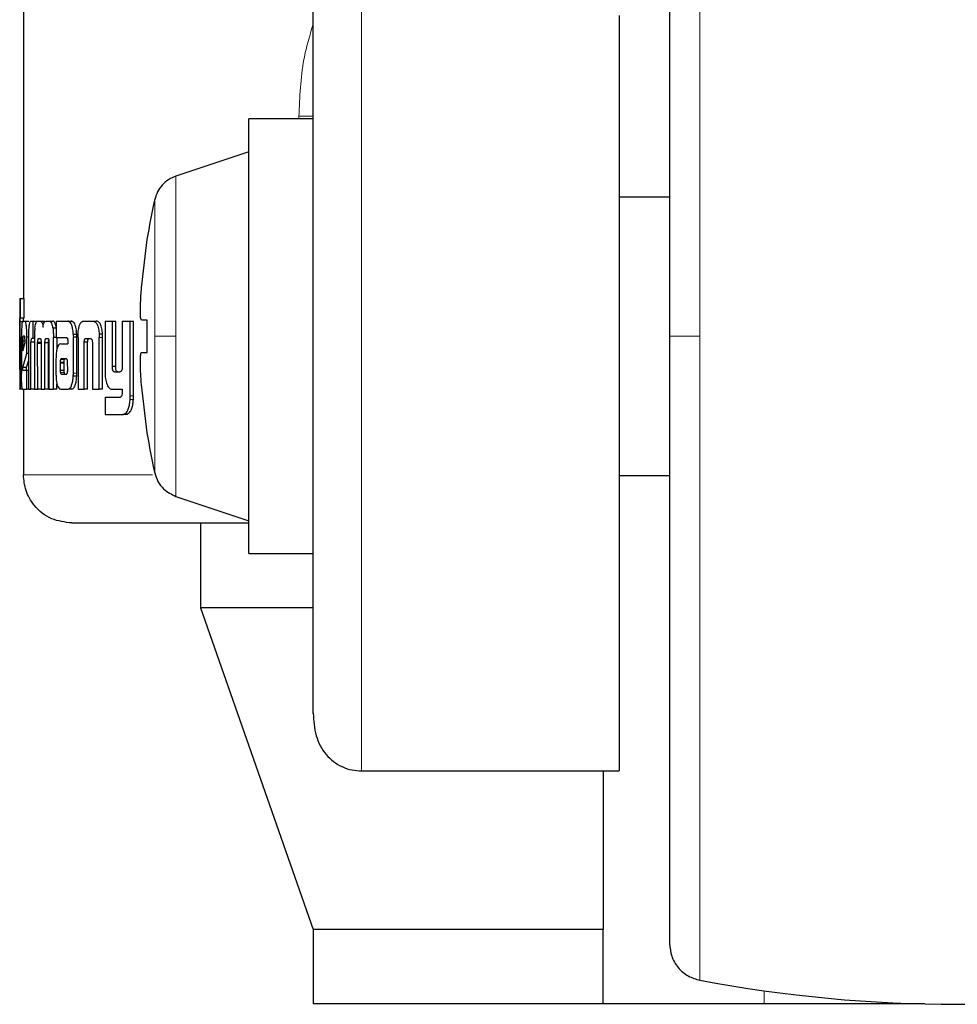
# Model space of a CAD drawing. Header units: millimetres. Extents: x 29 to 247, y 73 to 156.
# Tile 68 of 74: x 244.89 to 245.9, y 73.37 to 74.43. Entities that reach past the tile are written whole.
import ezdxf

# ---------------------------------------------------------------- set-up
doc = ezdxf.new("R2010")
doc.units = ezdxf.units.MM
doc.linetypes.add('PHANTOM', pattern=[12.7, 6.35, -1.27, 1.27, -1.27, 1.27, -1.27])

msp = doc.modelspace()

# ---------------------------------------------------------------- linework, layer by layer
at = {"color": 7, "linetype": 'Continuous', "lineweight": 25}
for p, q in [((244.8942, 75.327), (244.8942, 74.1288)), ((245.5361, 74.4339), (245.5361, 73.6197)), ((245.2065, 74.3224), (245.1371, 74.3224)), ((245.1371, 74.0882), (245.1371, 74.3224)), ((245.1371, 74.2869), (245.0585, 74.2607)), ((245.5905, 74.2382), (245.5361, 74.2382)), ((245.0214, 74.1402), (245.0275, 74.1923)), ((245.0275, 74.1923), (245.0273, 74.1923)), ((244.8902, 74.1288), (244.8902, 74.1285)), ((244.8902, 74.1288), (244.8912, 74.1288)), ((244.8902, 74.1285), (244.8902, 74.0315)), ((244.8912, 74.1078), (244.8912, 74.1288)), ((244.8912, 74.1288), (244.8951, 74.1288)), ((244.8951, 74.1078), (244.8951, 74.1288)), ((244.8902, 74.1078), (244.8912, 74.1078)), ((244.8902, 74.0563), (244.8902, 74.1038)), ((244.8942, 74.1038), (244.8902, 74.1038)), ((244.8951, 74.1078), (244.8912, 74.1078)), ((244.8933, 74.1045), (244.8959, 74.1045)), ((244.8959, 74.1045), (244.8999, 74.1045)), ((244.9001, 74.1044), (244.8999, 74.1045)), ((244.9023, 74.1045), (244.9043, 74.1045)), ((244.9043, 74.1045), (244.9083, 74.1045)), ((244.9043, 74.1045), (244.9043, 74.0859)), ((244.9093, 74.1045), (244.9122, 74.1045)), ((244.9122, 74.1045), (244.9161, 74.1045)), ((244.9173, 74.1036), (244.9161, 74.1045)), ((244.9186, 74.1045), (244.9221, 74.1045)), ((244.9221, 74.1045), (244.926, 74.1045)), ((244.9293, 74.1045), (244.9293, 74.0868)), ((244.9293, 74.1045), (244.9419, 74.1045)), ((244.9419, 74.1045), (244.9457, 74.1045)), ((244.9467, 74.1042), (244.9429, 74.1042)), ((244.9592, 74.1045), (244.9689, 74.1045)), ((244.9689, 74.1045), (244.9726, 74.1045)), ((244.9821, 74.1045), (244.9821, 74.0498)), ((244.9821, 74.1045), (244.99, 74.1045)), ((244.99, 74.0556), (244.99, 74.1045)), ((244.99, 74.1045), (244.9936, 74.1045)), ((244.9936, 74.0556), (244.9936, 74.1045)), ((245.0007, 74.1045), (245.0007, 74.0544)), ((245.0007, 74.1045), (245.0092, 74.1045)), ((245.0092, 74.0238), (245.0092, 74.1045)), ((245.0092, 74.1045), (245.0128, 74.1045)), ((245.0128, 74.0238), (245.0128, 74.1045)), ((245.0275, 74.1055), (245.0214, 74.1055)), ((245.0275, 74.0708), (245.0275, 74.1055)), ((244.9293, 74.0968), (244.9259, 74.0968)), ((244.8906, 74.0873), (244.8906, 74.0565)), ((244.8906, 74.0873), (244.8914, 74.0873)), ((244.8914, 74.056), (244.8914, 74.0873)), ((244.8921, 74.0872), (244.8921, 74.0485)), ((244.8934, 74.0832), (244.8934, 74.0724)), ((244.8934, 74.0832), (244.8959, 74.0832)), ((244.8954, 74.0882), (244.8939, 74.0882)), ((244.8959, 74.0813), (244.8959, 74.0831)), ((244.8979, 74.0697), (244.8979, 74.0872)), ((244.8996, 74.0872), (244.8979, 74.0872)), ((244.8996, 74.0856), (244.8996, 74.0312)), ((244.9043, 74.0859), (244.903, 74.0859)), ((244.9061, 74.0859), (244.9043, 74.0859)), ((244.9061, 74.0869), (244.9061, 74.0312)), ((244.9106, 74.0859), (244.9124, 74.0859)), ((244.921, 74.0855), (244.918, 74.0855)), ((244.9185, 74.0859), (244.9204, 74.0859)), ((244.9293, 74.0869), (244.9265, 74.0869)), ((244.9265, 74.0312), (244.9265, 74.0869)), ((244.9293, 74.0868), (244.9407, 74.0868)), ((244.9304, 74.0743), (244.9304, 74.0869)), ((244.9419, 74.084), (244.9419, 74.083)), ((244.9479, 74.0905), (244.9516, 74.0905)), ((244.948, 74.0484), (244.948, 74.0873)), ((244.9517, 74.0873), (244.948, 74.0873)), ((244.9517, 74.0484), (244.9517, 74.0873)), ((244.953, 74.087), (244.953, 74.0312)), ((244.9618, 74.0859), (244.9662, 74.0859)), ((244.9758, 74.0904), (244.9759, 74.087)), ((244.9794, 74.0904), (244.9758, 74.0904)), ((244.9759, 74.0312), (244.9759, 74.087)), ((244.9795, 74.0312), (244.9795, 74.087)), ((245.1371, 73.8539), (245.1371, 74.0882)), ((244.8934, 74.0724), (244.8959, 74.0813)), ((244.9023, 74.0312), (244.9023, 74.0819)), ((244.9061, 74.0819), (244.9023, 74.0819)), ((244.9135, 74.0815), (244.9095, 74.0815)), ((244.9096, 74.0312), (244.9095, 74.0803)), ((244.9132, 74.0803), (244.9095, 74.0803)), ((244.9132, 74.0811), (244.9132, 74.0312)), ((244.9174, 74.0312), (244.9174, 74.0811)), ((244.9213, 74.0811), (244.9174, 74.0811)), ((244.9213, 74.0312), (244.9213, 74.0811)), ((244.9217, 74.0803), (244.9217, 74.0312)), ((244.9344, 74.08), (244.9419, 74.08)), ((244.9419, 74.0819), (244.9419, 74.08)), ((244.9596, 74.0312), (244.9596, 74.0818)), ((244.9633, 74.0818), (244.9596, 74.0818)), ((244.9633, 74.0312), (244.9633, 74.0818)), ((244.9685, 74.0808), (244.9685, 74.0312)), ((244.8934, 74.0544), (244.8979, 74.0697)), ((244.8974, 74.0544), (244.8996, 74.0617)), ((244.8996, 74.0697), (244.8979, 74.0697)), ((244.9292, 74.0627), (244.9292, 74.0477)), ((244.9348, 74.0638), (244.9346, 74.0636)), ((244.9346, 74.0636), (244.9384, 74.0636)), ((244.9351, 74.0638), (244.9348, 74.0638)), ((244.9403, 74.0639), (244.9351, 74.0638)), ((244.9351, 74.0638), (244.939, 74.0638)), ((244.9386, 74.0638), (244.9384, 74.0636)), ((244.9406, 74.0638), (244.939, 74.0638)), ((245.0214, 74.0708), (245.0275, 74.0708)), ((245.0214, 74.0708), (245.0275, 74.0708)), ((244.8902, 74.0522), (244.8904, 74.0522)), ((244.8974, 74.0544), (244.8934, 74.0544)), ((244.8937, 74.0515), (244.8979, 74.0515)), ((244.8979, 74.0312), (244.8979, 74.0515)), ((244.8979, 74.0515), (244.8996, 74.0515)), ((244.9337, 74.0601), (244.9337, 74.059)), ((244.9337, 74.0601), (244.9376, 74.0601)), ((244.9337, 74.059), (244.9338, 74.0515)), ((244.9338, 74.0515), (244.9376, 74.0515)), ((244.9376, 74.0601), (244.9376, 74.059)), ((244.9376, 74.059), (244.9376, 74.0515)), ((244.9419, 74.0516), (244.9418, 74.0597)), ((244.9936, 74.0556), (244.99, 74.0556)), ((244.9349, 74.0474), (244.9387, 74.0474)), ((244.9352, 74.0472), (244.9404, 74.0473)), ((244.9516, 74.045), (244.9479, 74.045)), ((244.9922, 74.0498), (244.9981, 74.0498)), ((244.8902, 74.0312), (244.8902, 74.0315)), ((244.8902, 74.0312), (244.8906, 74.0312)), ((244.8933, 74.0312), (244.8906, 74.0312)), ((244.8933, 74.0312), (244.8979, 74.0312)), ((244.8942, 74.0312), (244.8942, 73.9389)), ((244.8996, 74.0312), (244.8979, 74.0312)), ((244.8996, 74.0312), (244.9023, 74.0312)), ((244.9061, 74.0312), (244.9023, 74.0312)), ((244.9061, 74.0312), (244.9096, 74.0312)), ((244.9132, 74.0312), (244.9096, 74.0312)), ((244.9132, 74.0312), (244.9174, 74.0312)), ((244.9213, 74.0312), (244.9174, 74.0312)), ((244.9217, 74.0312), (244.9265, 74.0312)), ((244.9303, 74.0312), (244.9265, 74.0312)), ((244.9303, 74.0312), (244.9303, 74.0368)), ((244.9346, 74.0312), (244.9425, 74.0312)), ((244.9463, 74.0312), (244.9425, 74.0312)), ((244.953, 74.0312), (244.9596, 74.0312)), ((244.9633, 74.0312), (244.9596, 74.0312)), ((244.9685, 74.0312), (244.9759, 74.0312)), ((244.9795, 74.0312), (244.9759, 74.0312)), ((244.99, 74.0312), (245.0007, 74.0312)), ((245.0007, 74.0312), (245.0007, 74.0269)), ((245.0275, 73.984), (245.0214, 74.0361)), ((244.9821, 74.0224), (244.9821, 74.0038)), ((244.9821, 74.0224), (244.9983, 74.0224)), ((244.9821, 74.0038), (245.0011, 74.0038)), ((245.0047, 74.0038), (245.0011, 74.0038)), ((245.0064, 74.0042), (245.0029, 74.0042)), ((245.0047, 74.0038), (245.0064, 74.0042)), ((245.0273, 73.984), (245.0275, 73.984)), ((245.5361, 73.9382), (245.5905, 73.9382)), ((245.0585, 73.9156), (245.1371, 73.8894)), ((245.085, 73.8869), (245.085, 73.7956)), ((245.1371, 73.8539), (245.2065, 73.8539)), ((245.085, 73.7956), (245.2065, 73.4486)), ((245.2052, 73.7956), (245.085, 73.7956)), ((245.2585, 73.6197), (245.5361, 73.6197)), ((245.5188, 73.6197), (245.5188, 73.4486)), ((245.2065, 73.4486), (245.2065, 73.3686)), ((245.5188, 73.4486), (245.2065, 73.4486)), ((245.5188, 73.3686), (245.5188, 73.4486)), ((245.5188, 73.3686), (245.2065, 73.3686)), ((245.6923, 73.3686), (245.5188, 73.3686)), ((245.8651, 73.3686), (245.6923, 73.3686))]:
    msp.add_line(p, q, dxfattribs=at)
at = {"color": 8, "linetype": 'PHANTOM', "lineweight": 18}
for p, q in [((245.6231, 74.7823), (245.6231, 74.0882)), ((245.2585, 73.6197), (245.2585, 74.4798)), ((245.2065, 74.3252), (245.1911, 74.3252)), ((245.1911, 74.3252), (245.1911, 74.3224)), ((245.0585, 74.0882), (245.0585, 74.2607)), ((245.0357, 74.2355), (245.0357, 74.0882)), ((244.9795, 74.087), (244.9759, 74.087)), ((245.0357, 74.0882), (245.0357, 73.9408)), ((245.0585, 73.9156), (245.0585, 74.0882)), ((245.6231, 74.0882), (245.6231, 73.394)), ((244.8921, 74.056), (244.8914, 74.056)), ((244.9337, 74.059), (244.9376, 74.059)), ((244.9341, 74.049), (244.9379, 74.049)), ((244.9517, 74.0484), (244.948, 74.0484)), ((245.0127, 74.0201), (245.0091, 74.0201)), ((245.0128, 74.0238), (245.0092, 74.0238)), ((245.0334, 73.9389), (244.8942, 73.9389)), ((245.6923, 73.3686), (245.6923, 73.3827))]:
    msp.add_line(p, q, dxfattribs=at)
at = {"color": 7, "linetype": 'Continuous', "lineweight": 25}
for centre, radius, start, end in [((245.6816, 74.0882), 0.6625, 167.1521, 170.9599), ((245.6816, 74.0882), 0.6625, 189.0401, 192.8479), ((245.9005, 74.8682), 1.5, 259.3429, 280.6571)]:
    msp.add_arc(centre, radius, start, end, dxfattribs=at)
for points, knots in [([(245.5905, 74.743), (245.5905, 74.742), (245.5905, 74.74), (245.5905, 74.7244), (245.5905, 74.7002), (245.5905, 74.6676), (245.5905, 74.6281), (245.5905, 74.5831), (245.5905, 74.5341), (245.5905, 74.4774), (245.5905, 74.4132), (245.5905, 74.3426), (245.5905, 74.2638), (245.5905, 74.1791), (245.5905, 74.1172), (245.5905, 74.0882)], [0, 0, 0, 0, 0.079472, 0.1583305, 0.2359906, 0.3119166, 0.3856501, 0.4568141, 0.525121, 0.5903693, 0.6720447, 0.7483483, 0.8193711, 0.9152522, 1, 1, 1, 1]), ([(245.2065, 73.6816), (245.2065, 73.6823), (245.2065, 73.6863), (245.2065, 73.7076), (245.2065, 73.7446), (245.2065, 73.7924), (245.2065, 73.8462), (245.2065, 73.903), (245.2065, 73.96), (245.2065, 74.015), (245.2065, 74.068), (245.2065, 74.1215), (245.2065, 74.1775), (245.2065, 74.2364), (245.2065, 74.2962), (245.2065, 74.3541), (245.2065, 74.4072), (245.2065, 74.4503), (245.2065, 74.4759), (245.2065, 74.4825), (245.2065, 74.4831)], [0, 0, 0, 0, 0.012616, 0.084317, 0.154616, 0.222418, 0.286858, 0.347339, 0.403536, 0.45534, 0.50283, 0.550348, 0.602184, 0.658409, 0.718919, 0.783384, 0.851206, 0.921517, 0.993224, 1, 1, 1, 1]), ([(245.0585, 74.2607), (245.0558, 74.2596), (245.0503, 74.2573), (245.0435, 74.2513), (245.0383, 74.244), (245.0365, 74.2383), (245.0357, 74.2355)], [0, 0, 0, 0, 0.24584, 0.500014, 0.754161, 1, 1, 1, 1]), ([(245.0214, 74.1055), (245.0211, 74.1059), (245.0205, 74.1066), (245.0202, 74.1126), (245.0203, 74.1213), (245.0207, 74.1311), (245.0212, 74.1376), (245.0214, 74.1402)], [0, 0, 0, 0, 0.214183, 0.428398, 0.641859, 0.855051, 1, 1, 1, 1]), ([(244.8902, 74.1038), (244.8902, 74.1044), (244.8902, 74.1055), (244.8902, 74.1068), (244.8902, 74.1076), (244.8902, 74.1077), (244.8902, 74.1078)], [0, 0, 0, 0, 0.33619, 0.550356, 0.765339, 1, 1, 1, 1]), ([(244.8933, 74.1045), (244.8932, 74.1043), (244.8928, 74.1038), (244.8924, 74.1001), (244.8922, 74.0951), (244.8921, 74.0906), (244.8921, 74.0879), (244.8921, 74.0872)], [0, 0, 0, 0, 0.24283, 0.487166, 0.701529, 0.919955, 1, 1, 1, 1]), ([(244.8942, 74.1045), (244.8942, 74.1049), (244.8942, 74.1058), (244.8942, 74.1068), (244.8942, 74.1076), (244.8942, 74.1077), (244.8942, 74.1078)], [0, 0, 0, 0, 0.250722, 0.498047, 0.746772, 1, 1, 1, 1]), ([(244.8979, 74.0872), (244.8979, 74.0894), (244.8978, 74.0938), (244.8974, 74.0992), (244.8968, 74.103), (244.8963, 74.1044), (244.896, 74.1045), (244.8959, 74.1045)], [0, 0, 0, 0, 0.242783, 0.486972, 0.700857, 0.920424, 1, 1, 1, 1]), ([(244.9023, 74.1045), (244.9019, 74.1043), (244.9012, 74.1041), (244.9004, 74.1014), (244.8999, 74.0979), (244.8996, 74.0925), (244.8996, 74.0883), (244.8996, 74.0856)], [0, 0, 0, 0, 0.266684, 0.429107, 0.592534, 0.740968, 1, 1, 1, 1]), ([(244.9065, 74.0968), (244.9068, 74.0986), (244.9073, 74.1019), (244.9083, 74.1042), (244.909, 74.1044), (244.9093, 74.1045)], [0, 0, 0, 0, 0.406351, 0.724576, 1, 1, 1, 1]), ([(244.9122, 74.1045), (244.9127, 74.1043), (244.9136, 74.1041), (244.9146, 74.1016), (244.9151, 74.0994), (244.9153, 74.0981), (244.9153, 74.098)], [0, 0, 0, 0, 0.483267, 0.725973, 0.969944, 1, 1, 1, 1]), ([(244.9153, 74.098), (244.9155, 74.0991), (244.9158, 74.1014), (244.917, 74.1041), (244.918, 74.1043), (244.9186, 74.1045)], [0, 0, 0, 0, 0.249451, 0.49952, 1, 1, 1, 1]), ([(244.9221, 74.1045), (244.9226, 74.1043), (244.9237, 74.104), (244.925, 74.101), (244.9256, 74.0982), (244.9259, 74.0968)], [0, 0, 0, 0, 0.385691, 0.692174, 1, 1, 1, 1]), ([(244.9297, 74.0968), (244.9293, 74.0987), (244.9286, 74.1021), (244.9272, 74.1042), (244.9263, 74.1044), (244.926, 74.1045)], [0, 0, 0, 0, 0.4255663, 0.7445124, 1, 1, 1, 1]), ([(244.9429, 74.1042), (244.9427, 74.1043), (244.9424, 74.1044), (244.942, 74.1045), (244.9419, 74.1045)], [0, 0, 0, 0, 0.50013, 1, 1, 1, 1]), ([(244.9479, 74.0905), (244.9477, 74.0925), (244.9474, 74.0961), (244.9463, 74.1002), (244.9448, 74.1031), (244.9436, 74.1038), (244.9429, 74.1042)], [0, 0, 0, 0, 0.282972, 0.488438, 0.693712, 1, 1, 1, 1]), ([(244.9467, 74.1042), (244.9465, 74.1043), (244.9462, 74.1044), (244.9458, 74.1045), (244.9457, 74.1045)], [0, 0, 0, 0, 0.499848, 1, 1, 1, 1]), ([(244.9516, 74.0905), (244.9515, 74.0925), (244.9512, 74.0961), (244.9501, 74.1002), (244.9486, 74.1031), (244.9474, 74.1038), (244.9467, 74.1042)], [0, 0, 0, 0, 0.282853, 0.488523, 0.693921, 1, 1, 1, 1]), ([(244.9531, 74.0904), (244.9532, 74.0925), (244.9535, 74.0961), (244.9546, 74.1004), (244.9561, 74.1033), (244.9578, 74.1044), (244.9588, 74.1044), (244.9592, 74.1045)], [0, 0, 0, 0, 0.259944, 0.447452, 0.635279, 0.880861, 1, 1, 1, 1]), ([(244.9689, 74.1045), (244.9697, 74.1044), (244.9709, 74.1042), (244.9725, 74.1028), (244.9735, 74.1012), (244.9744, 74.099), (244.9753, 74.0955), (244.9756, 74.0924), (244.9758, 74.0904)], [0, 0, 0, 0, 0.2503802, 0.3756508, 0.5008683, 0.6224421, 0.7507577, 1, 1, 1, 1]), ([(244.9794, 74.0904), (244.9792, 74.0924), (244.979, 74.0955), (244.9781, 74.099), (244.9772, 74.1012), (244.9762, 74.1028), (244.9746, 74.1042), (244.9734, 74.1044), (244.9726, 74.1045)], [0, 0, 0, 0, 0.249731, 0.378164, 0.499798, 0.624878, 0.750043, 1, 1, 1, 1]), ([(244.9065, 74.0968), (244.9064, 74.0956), (244.9062, 74.0934), (244.9061, 74.09), (244.9061, 74.0879), (244.9061, 74.0869)], [0, 0, 0, 0, 0.39573, 0.694813, 1, 1, 1, 1]), ([(244.9259, 74.0968), (244.9261, 74.0952), (244.9264, 74.0929), (244.9265, 74.0894), (244.9265, 74.0877), (244.9265, 74.0869)], [0, 0, 0, 0, 0.499071, 0.749505, 1, 1, 1, 1]), ([(244.8939, 74.0882), (244.8938, 74.0881), (244.8937, 74.0879), (244.8935, 74.0867), (244.8934, 74.0852), (244.8934, 74.0839), (244.8934, 74.0833), (244.8934, 74.0832)], [0, 0, 0, 0, 0.2720415, 0.5191854, 0.7554935, 0.9650974, 1, 1, 1, 1]), ([(244.8959, 74.0831), (244.8959, 74.0838), (244.8959, 74.085), (244.8958, 74.0865), (244.8957, 74.0875), (244.8956, 74.0881), (244.8954, 74.0881), (244.8954, 74.0882)], [0, 0, 0, 0, 0.273245, 0.436239, 0.600362, 0.749525, 1, 1, 1, 1]), ([(244.903, 74.0859), (244.9029, 74.0858), (244.9027, 74.0856), (244.9025, 74.0848), (244.9023, 74.0837), (244.9023, 74.0827), (244.9023, 74.0821), (244.9023, 74.0819)], [0, 0, 0, 0, 0.278857, 0.561407, 0.734906, 0.908543, 1, 1, 1, 1]), ([(244.9095, 74.0815), (244.9096, 74.0824), (244.9097, 74.0838), (244.91, 74.0851), (244.9102, 74.0858), (244.9104, 74.0858), (244.9106, 74.0859)], [0, 0, 0, 0, 0.369072, 0.56775, 0.766422, 1, 1, 1, 1]), ([(244.9124, 74.0859), (244.9126, 74.0857), (244.9128, 74.0853), (244.9131, 74.0842), (244.9132, 74.083), (244.9132, 74.0819), (244.9132, 74.0813), (244.9132, 74.0811)], [0, 0, 0, 0, 0.326388, 0.527603, 0.728749, 0.941207, 1, 1, 1, 1]), ([(244.9174, 74.0811), (244.9174, 74.0818), (244.9174, 74.083), (244.9176, 74.0844), (244.9178, 74.0851), (244.918, 74.0854), (244.918, 74.0855)], [0, 0, 0, 0, 0.369415, 0.615346, 0.86076, 1, 1, 1, 1]), ([(244.918, 74.0855), (244.9181, 74.0855), (244.9182, 74.0857), (244.9183, 74.0858), (244.9184, 74.0859), (244.9185, 74.0859)], [0, 0, 0, 0, 0.337356, 0.667986, 1, 1, 1, 1]), ([(244.9204, 74.0859), (244.9206, 74.0859), (244.9208, 74.0858), (244.9211, 74.0854), (244.9213, 74.0848), (244.9214, 74.0845)], [0, 0, 0, 0, 0.344491, 0.692408, 1, 1, 1, 1]), ([(244.9213, 74.0811), (244.9213, 74.0818), (244.9213, 74.0829), (244.9214, 74.0837), (244.9215, 74.084)], [0, 0, 0, 0, 0.668101, 1, 1, 1, 1]), ([(244.9214, 74.0845), (244.9215, 74.0841), (244.9217, 74.0831), (244.9217, 74.0816), (244.9217, 74.0806), (244.9217, 74.0803)], [0, 0, 0, 0, 0.364709, 0.811688, 1, 1, 1, 1]), ([(244.9407, 74.0868), (244.9408, 74.0867), (244.9411, 74.0866), (244.9415, 74.0861), (244.9417, 74.0854), (244.9418, 74.0847), (244.9419, 74.0842), (244.9419, 74.084)], [0, 0, 0, 0, 0.264951, 0.532336, 0.71877, 0.867397, 1, 1, 1, 1]), ([(244.9419, 74.083), (244.9419, 74.0829), (244.9419, 74.0826), (244.9419, 74.0823), (244.9419, 74.082), (244.9419, 74.0819)], [0, 0, 0, 0, 0.3588602, 0.6775142, 1, 1, 1, 1]), ([(244.9479, 74.0905), (244.9479, 74.0901), (244.9479, 74.0895), (244.9479, 74.0884), (244.948, 74.0877), (244.948, 74.0873)], [0, 0, 0, 0, 0.308503, 0.617061, 1, 1, 1, 1]), ([(244.9517, 74.0873), (244.9517, 74.0876), (244.9517, 74.0882), (244.9517, 74.0893), (244.9517, 74.0901), (244.9516, 74.0905)], [0, 0, 0, 0, 0.307954, 0.616509, 1, 1, 1, 1]), ([(244.953, 74.087), (244.953, 74.0873), (244.953, 74.088), (244.953, 74.0891), (244.953, 74.0899), (244.9531, 74.0904)], [0, 0, 0, 0, 0.292422, 0.583886, 1, 1, 1, 1]), ([(244.9596, 74.0818), (244.9597, 74.0825), (244.9598, 74.0835), (244.9601, 74.0847), (244.9606, 74.0855), (244.9612, 74.0858), (244.9617, 74.0859), (244.9618, 74.0859)], [0, 0, 0, 0, 0.237806, 0.403509, 0.567919, 0.841545, 1, 1, 1, 1]), ([(244.9633, 74.0818), (244.9634, 74.0825), (244.9635, 74.0836), (244.9639, 74.0848), (244.9644, 74.0856), (244.965, 74.0858), (244.9654, 74.0859), (244.9655, 74.0859)], [0, 0, 0, 0, 0.250245, 0.416866, 0.582145, 0.859835, 1, 1, 1, 1]), ([(244.9662, 74.0859), (244.9664, 74.0859), (244.9669, 74.0858), (244.9676, 74.0853), (244.9681, 74.0843), (244.9684, 74.0831), (244.9684, 74.0822), (244.9685, 74.0818)], [0, 0, 0, 0, 0.247549, 0.497674, 0.67251, 0.848299, 1, 1, 1, 1]), ([(244.9795, 74.087), (244.9795, 74.0873), (244.9795, 74.088), (244.9795, 74.0891), (244.9794, 74.0899), (244.9794, 74.0904)], [0, 0, 0, 0, 0.292312, 0.583999, 1, 1, 1, 1]), ([(245.5905, 74.0882), (245.5905, 74.0688), (245.5905, 74.0288), (245.5905, 73.9673), (245.5905, 73.9021), (245.5905, 73.8337), (245.5905, 73.7631), (245.5905, 73.6989), (245.5905, 73.6422), (245.5905, 73.5932), (245.5905, 73.5482), (245.5905, 73.5087), (245.5905, 73.4761), (245.5905, 73.4519), (245.5905, 73.4363), (245.5905, 73.4343), (245.5905, 73.4333)], [0, 0, 0, 0, 0.0565161, 0.1167687, 0.1806988, 0.2517253, 0.3280222, 0.4096826, 0.4749253, 0.5432262, 0.6143825, 0.6881107, 0.7640301, 0.8416834, 0.9205349, 1, 1, 1, 1]), ([(244.9095, 74.0803), (244.9095, 74.0804), (244.9095, 74.0806), (244.9095, 74.081), (244.9095, 74.0813), (244.9095, 74.0815)], [0, 0, 0, 0, 0.25969, 0.519826, 1, 1, 1, 1]), ([(244.9344, 74.08), (244.9336, 74.0798), (244.9323, 74.0795), (244.9307, 74.0764), (244.9298, 74.0725), (244.9293, 74.0677), (244.9293, 74.0644), (244.9292, 74.0627)], [0, 0, 0, 0, 0.288799, 0.467653, 0.646801, 0.815975, 1, 1, 1, 1]), ([(244.9685, 74.0818), (244.9685, 74.0817), (244.9685, 74.0815), (244.9685, 74.0811), (244.9685, 74.0809), (244.9685, 74.0808)], [0, 0, 0, 0, 0.3565746, 0.6751074, 1, 1, 1, 1]), ([(244.9346, 74.0636), (244.9345, 74.0636), (244.9343, 74.0634), (244.934, 74.0629), (244.9339, 74.0619), (244.9338, 74.061), (244.9337, 74.0603), (244.9337, 74.0601)], [0, 0, 0, 0, 0.216621, 0.400143, 0.583244, 0.901237, 1, 1, 1, 1]), ([(244.9384, 74.0636), (244.9383, 74.0636), (244.9381, 74.0634), (244.9379, 74.0629), (244.9377, 74.0619), (244.9376, 74.061), (244.9376, 74.0603), (244.9376, 74.0601)], [0, 0, 0, 0, 0.215772, 0.398736, 0.581476, 0.900079, 1, 1, 1, 1]), ([(244.9411, 74.0633), (244.941, 74.0635), (244.9408, 74.0638), (244.9406, 74.0638), (244.9404, 74.0639), (244.9403, 74.0639)], [0, 0, 0, 0, 0.436082, 0.716477, 1, 1, 1, 1]), ([(244.9418, 74.0597), (244.9418, 74.0601), (244.9418, 74.0607), (244.9418, 74.0615), (244.9417, 74.0622), (244.9414, 74.0627), (244.9412, 74.0631), (244.9411, 74.0633)], [0, 0, 0, 0, 0.263322, 0.410967, 0.51475, 0.737616, 1, 1, 1, 1]), ([(245.0214, 74.0361), (245.0211, 74.04), (245.0205, 74.0478), (245.0202, 74.0581), (245.0203, 74.066), (245.0207, 74.0702), (245.0212, 74.0706), (245.0214, 74.0708)], [0, 0, 0, 0, 0.214181, 0.428393, 0.64187, 0.85503, 1, 1, 1, 1]), ([(244.8902, 74.0547), (244.8902, 74.0549), (244.8902, 74.0552), (244.8902, 74.0557), (244.8902, 74.0561), (244.8902, 74.0563)], [0, 0, 0, 0, 0.335215, 0.667288, 1, 1, 1, 1]), ([(244.8902, 74.0522), (244.8902, 74.0523), (244.8902, 74.0526), (244.8902, 74.0534), (244.8902, 74.0543), (244.8902, 74.0547)], [0, 0, 0, 0, 0.335032, 0.67319, 1, 1, 1, 1]), ([(244.8906, 74.0565), (244.8906, 74.0557), (244.8906, 74.0545), (244.8906, 74.0532), (244.8905, 74.0524), (244.8905, 74.0522), (244.8904, 74.0522), (244.8904, 74.0522)], [0, 0, 0, 0, 0.2758218, 0.4049063, 0.5337062, 0.8665455, 1, 1, 1, 1]), ([(244.8914, 74.0427), (244.8914, 74.0438), (244.8914, 74.0459), (244.8914, 74.0504), (244.8914, 74.0538), (244.8914, 74.056)], [0, 0, 0, 0, 0.259633, 0.509305, 1, 1, 1, 1]), ([(244.8937, 74.0515), (244.8937, 74.0515), (244.8936, 74.0516), (244.8935, 74.052), (244.8935, 74.0525), (244.8935, 74.0533), (244.8934, 74.0539), (244.8934, 74.0544)], [0, 0, 0, 0, 0.368547, 0.509716, 0.608262, 0.738162, 1, 1, 1, 1]), ([(244.8977, 74.0515), (244.8976, 74.0515), (244.8976, 74.0516), (244.8975, 74.0519), (244.8975, 74.0522), (244.8974, 74.053), (244.8974, 74.0538), (244.8974, 74.0544)], [0, 0, 0, 0, 0.289857, 0.426846, 0.536842, 0.648086, 1, 1, 1, 1]), ([(244.9338, 74.0515), (244.9338, 74.0511), (244.9338, 74.0503), (244.9339, 74.0495), (244.934, 74.0491), (244.9341, 74.049)], [0, 0, 0, 0, 0.395199, 0.860794, 1, 1, 1, 1]), ([(244.9376, 74.0515), (244.9376, 74.0512), (244.9376, 74.0506), (244.9377, 74.0498), (244.9378, 74.0493), (244.9379, 74.049)], [0, 0, 0, 0, 0.337663, 0.597125, 1, 1, 1, 1]), ([(244.9416, 74.0487), (244.9416, 74.049), (244.9417, 74.0496), (244.9419, 74.0505), (244.9419, 74.0512), (244.9419, 74.0516)], [0, 0, 0, 0, 0.331929, 0.667063, 1, 1, 1, 1]), ([(244.9922, 74.0498), (244.9919, 74.0498), (244.9914, 74.0499), (244.9908, 74.0507), (244.9903, 74.0518), (244.9901, 74.0535), (244.99, 74.0549), (244.99, 74.0556)], [0, 0, 0, 0, 0.231603, 0.387004, 0.542936, 0.744808, 1, 1, 1, 1]), ([(244.9958, 74.0498), (244.9955, 74.0498), (244.995, 74.0499), (244.9944, 74.0506), (244.9939, 74.0518), (244.9937, 74.0535), (244.9936, 74.0549), (244.9936, 74.0556)], [0, 0, 0, 0, 0.225957, 0.381934, 0.538476, 0.738233, 1, 1, 1, 1]), ([(245.0007, 74.0544), (245.0006, 74.0537), (245.0005, 74.0526), (245, 74.0512), (244.9994, 74.0503), (244.9989, 74.05), (244.9986, 74.0499)], [0, 0, 0, 0, 0.292663, 0.511715, 0.731153, 1, 1, 1, 1]), ([(244.8906, 74.0312), (244.8907, 74.0313), (244.8908, 74.0315), (244.8911, 74.034), (244.8912, 74.0379), (244.8913, 74.0411), (244.8914, 74.0427)], [0, 0, 0, 0, 0.331158, 0.554446, 0.778832, 1, 1, 1, 1]), ([(244.8933, 74.0312), (244.8932, 74.0314), (244.8928, 74.0318), (244.8924, 74.0357), (244.8922, 74.0406), (244.8921, 74.0451), (244.8921, 74.0478), (244.8921, 74.0485)], [0, 0, 0, 0, 0.246508, 0.494816, 0.706859, 0.924822, 1, 1, 1, 1]), ([(244.9292, 74.0477), (244.9292, 74.0474), (244.9293, 74.0467), (244.9293, 74.0456), (244.9293, 74.0449), (244.9293, 74.0444)], [0, 0, 0, 0, 0.304931, 0.609726, 1, 1, 1, 1]), ([(244.9293, 74.0444), (244.9295, 74.0421), (244.9298, 74.0383), (244.9309, 74.0343), (244.9324, 74.0318), (244.9337, 74.0312), (244.9345, 74.0312), (244.9346, 74.0312)], [0, 0, 0, 0, 0.281085, 0.468296, 0.654657, 0.958998, 1, 1, 1, 1]), ([(244.9341, 74.049), (244.9342, 74.0486), (244.9343, 74.048), (244.9346, 74.0476), (244.9348, 74.0475), (244.9349, 74.0474)], [0, 0, 0, 0, 0.467435, 0.730503, 1, 1, 1, 1]), ([(244.9349, 74.0474), (244.9349, 74.0473), (244.935, 74.0473), (244.9351, 74.0472), (244.9351, 74.0472), (244.9352, 74.0472)], [0, 0, 0, 0, 0.360079, 0.67778, 1, 1, 1, 1]), ([(244.9379, 74.049), (244.9379, 74.0487), (244.9381, 74.0481), (244.9384, 74.0476), (244.9386, 74.0475), (244.9387, 74.0474)], [0, 0, 0, 0, 0.304799, 0.726897, 1, 1, 1, 1]), ([(244.9404, 74.0473), (244.9405, 74.0473), (244.9408, 74.0474), (244.9412, 74.0478), (244.9415, 74.0484), (244.9416, 74.0487)], [0, 0, 0, 0, 0.3400785, 0.6825493, 1, 1, 1, 1]), ([(244.9425, 74.0312), (244.9432, 74.0314), (244.9446, 74.0318), (244.9462, 74.0353), (244.9474, 74.0397), (244.9477, 74.0432), (244.9479, 74.045)], [0, 0, 0, 0, 0.296802, 0.534164, 0.771628, 1, 1, 1, 1]), ([(244.9463, 74.0312), (244.947, 74.0314), (244.9483, 74.0318), (244.95, 74.0353), (244.9512, 74.0397), (244.9515, 74.0432), (244.9516, 74.045)], [0, 0, 0, 0, 0.295433, 0.532553, 0.769732, 1, 1, 1, 1]), ([(244.9479, 74.045), (244.9479, 74.0453), (244.9479, 74.046), (244.948, 74.0471), (244.948, 74.0479), (244.948, 74.0484)], [0, 0, 0, 0, 0.294912, 0.589708, 1, 1, 1, 1]), ([(244.9516, 74.045), (244.9517, 74.0453), (244.9517, 74.046), (244.9517, 74.0471), (244.9517, 74.0479), (244.9517, 74.0484)], [0, 0, 0, 0, 0.292103, 0.584131, 1, 1, 1, 1]), ([(244.9821, 74.0498), (244.9821, 74.0484), (244.9821, 74.046), (244.9825, 74.0424), (244.9829, 74.0405), (244.9832, 74.0395)], [0, 0, 0, 0, 0.376297, 0.68098, 1, 1, 1, 1]), ([(244.9986, 74.0499), (244.9985, 74.0499), (244.9984, 74.0498), (244.9982, 74.0498), (244.9981, 74.0498), (244.9981, 74.0498)], [0, 0, 0, 0, 0.360176, 0.678162, 1, 1, 1, 1]), ([(244.9832, 74.0395), (244.9839, 74.0373), (244.9851, 74.0336), (244.9877, 74.0314), (244.9892, 74.0312), (244.99, 74.0312)], [0, 0, 0, 0, 0.432518, 0.72259, 1, 1, 1, 1]), ([(244.9988, 74.0225), (244.9987, 74.0225), (244.9986, 74.0224), (244.9984, 74.0224), (244.9983, 74.0224), (244.9983, 74.0224)], [0, 0, 0, 0, 0.3558998, 0.6760649, 1, 1, 1, 1]), ([(245.0007, 74.0269), (245.0006, 74.0262), (245.0004, 74.025), (244.9999, 74.0237), (244.9994, 74.0229), (244.9989, 74.0227), (244.9988, 74.0225)], [0, 0, 0, 0, 0.316086, 0.554764, 0.792872, 1, 1, 1, 1]), ([(245.0029, 74.0042), (245.0039, 74.0049), (245.0057, 74.0062), (245.0076, 74.0105), (245.0087, 74.0151), (245.009, 74.0184), (245.0091, 74.0201)], [0, 0, 0, 0, 0.315416, 0.54565, 0.774786, 1, 1, 1, 1]), ([(245.0064, 74.0042), (245.0074, 74.0049), (245.0092, 74.0062), (245.0112, 74.0105), (245.0122, 74.0151), (245.0125, 74.0184), (245.0127, 74.0201)], [0, 0, 0, 0, 0.314557, 0.544833, 0.773991, 1, 1, 1, 1]), ([(245.0091, 74.0201), (245.0091, 74.0204), (245.0092, 74.0211), (245.0092, 74.0223), (245.0092, 74.0232), (245.0092, 74.0238)], [0, 0, 0, 0, 0.275243, 0.55068, 1, 1, 1, 1]), ([(245.0127, 74.0201), (245.0127, 74.0204), (245.0127, 74.0211), (245.0128, 74.0223), (245.0128, 74.0232), (245.0128, 74.0238)], [0, 0, 0, 0, 0.272602, 0.544815, 1, 1, 1, 1]), ([(245.0011, 74.0038), (245.0013, 74.0038), (245.0016, 74.0038), (245.0022, 74.0039), (245.0026, 74.0041), (245.0029, 74.0042)], [0, 0, 0, 0, 0.2602149, 0.5202343, 1, 1, 1, 1]), ([(244.9462, 73.8869), (244.9388, 73.8878), (244.9235, 73.8897), (244.906, 73.9038), (244.8959, 73.9213), (244.8947, 73.9332), (244.8942, 73.9389)], [0, 0, 0, 0, 0.270268, 0.562421, 0.78974, 1, 1, 1, 1]), ([(245.0357, 73.9408), (245.0367, 73.9377), (245.0387, 73.9314), (245.046, 73.9217), (245.0538, 73.9179), (245.0585, 73.9156)], [0, 0, 0, 0, 0.276651, 0.562569, 1, 1, 1, 1]), ([(244.9462, 73.8869), (244.9476, 73.8869), (244.9505, 73.8869), (244.9738, 73.8869), (245.0107, 73.8869), (245.0636, 73.8869), (245.1065, 73.8869), (245.1346, 73.8869), (245.1369, 73.8869)], [0, 0, 0, 0, 0.193178, 0.389375, 0.58737, 0.785655, 0.982566, 1, 1, 1, 1]), ([(245.2065, 73.6818), (245.2069, 73.6738), (245.2078, 73.6587), (245.2181, 73.6376), (245.2334, 73.6253), (245.2477, 73.6204), (245.2551, 73.6199), (245.2585, 73.6197)], [0, 0, 0, 0, 0.312559, 0.585666, 0.815544, 0.913549, 1, 1, 1, 1]), ([(245.5905, 73.4333), (245.5909, 73.4289), (245.5918, 73.4196), (245.5991, 73.4073), (245.6099, 73.3979), (245.6188, 73.3953), (245.6231, 73.394)], [0, 0, 0, 0, 0.242321, 0.4999853, 0.7576386, 1, 1, 1, 1])]:
    msp.add_open_spline(points, degree=3, knots=knots, dxfattribs=at)
at = {"color": 8, "linetype": 'PHANTOM', "lineweight": 18}
for points, knots in [([(245.2065, 74.4248), (245.2027, 74.4122), (245.1931, 74.3804), (245.1919, 74.3459), (245.1911, 74.3252)], [0, 0, 0, 0, 0.3968655, 1, 1, 1, 1]), ([(245.0585, 74.0882), (245.0555, 74.0882), (245.0494, 74.0882), (245.0405, 74.0882), (245.0375, 74.0882), (245.0357, 74.0882)], [0, 0, 0, 0, 0.276683, 0.562565, 1, 1, 1, 1]), ([(245.5905, 74.0882), (245.591, 74.0882), (245.5922, 74.0882), (245.6007, 74.0882), (245.6115, 74.0882), (245.6193, 74.0882), (245.6231, 74.0882)], [0, 0, 0, 0, 0.272477, 0.561851, 0.787531, 1, 1, 1, 1])]:
    msp.add_open_spline(points, degree=3, knots=knots, dxfattribs=at)

doc.saveas('drawing.dxf')
